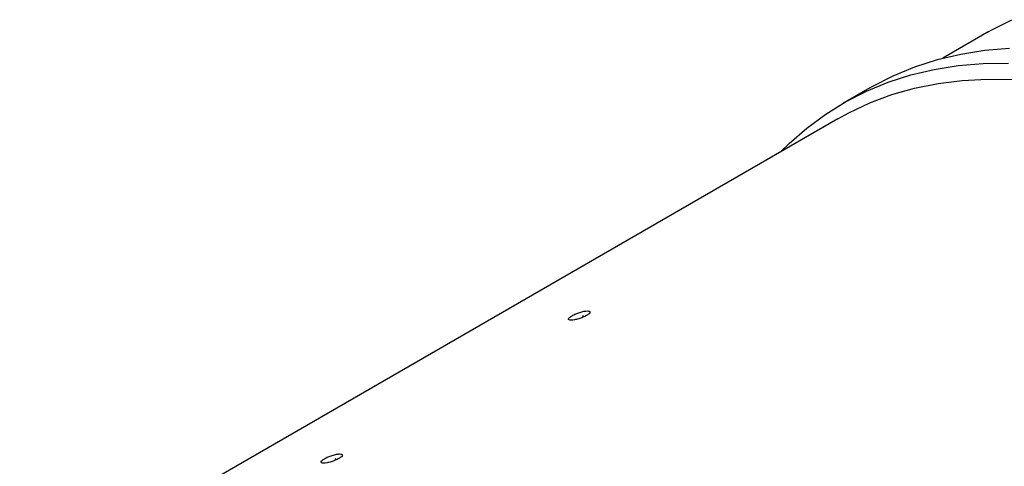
# Model space of a CAD drawing. Extents: x 5 to 297, y -3 to 205.
# Tile 14 of 35: x 59 to 79, y 60 to 69. Entities that reach past the tile are written whole.
import ezdxf

# ---------------------------------------------------------------- set-up
doc = ezdxf.new("R2010")
doc.units = 0
doc.layers.get('0').update_dxf_attribs({"linetype": 'CONTINUOUS'})

msp = doc.modelspace()

# ---------------------------------------------------------------- linework, layer by layer
at = {"color": 7, "linetype": 'CONTINUOUS'}
for p, q in [((79.164, 68.714), (78.219, 68.168)), ((76.711, 67.555), (76.161, 67.237)), ((76.052, 66.918), (59.177, 57.176))]:
    msp.add_line(p, q, dxfattribs=at)
at = {"color": 7, "linetype": 'CONTINUOUS', "flags": 128}
for points in [[(79.164, 68.714), (79.215, 68.743), (79.638, 68.959)], [(76.711, 67.555), (76.763, 67.584), (77.192, 67.803), (77.64, 67.988), (78.105, 68.138), (78.587, 68.252), (79.085, 68.33), (79.596, 68.373)], [(74.876, 66.239), (75.047, 66.406), (75.414, 66.726), (75.803, 67.013), (76.213, 67.267), (76.642, 67.486), (77.09, 67.671), (77.555, 67.82), (78.037, 67.934), (78.535, 68.013), (79.047, 68.056), (79.572, 68.062)], [(76.052, 66.918), (76.28, 67.042), (76.713, 67.245), (77.165, 67.414), (77.634, 67.547), (78.12, 67.645), (78.62, 67.707), (79.134, 67.733), (79.66, 67.724), (80.198, 67.678), (80.747, 67.597), (81.304, 67.481), (81.87, 67.329), (82.442, 67.142), (83.019, 66.921), (83.6, 66.665), (84.183, 66.376), (84.768, 66.055)], [(70.819, 62.836), (70.807, 62.849), (70.793, 62.853)], [(65.712, 59.888), (65.7, 59.9), (65.686, 59.905)]]:
    msp.add_lwpolyline(points, dxfattribs=at)
at = {"color": 7, "linetype": 'CONTINUOUS'}
for points in [[(70.884, 62.955), (70.863, 62.954), (70.819, 62.951), (70.732, 62.927), (70.645, 62.895), (70.569, 62.857), (70.514, 62.82), (70.494, 62.789), (70.504, 62.768), (70.55, 62.763), (70.62, 62.77), (70.707, 62.792), (70.795, 62.823), (70.871, 62.861), (70.926, 62.898), (70.945, 62.93), (70.936, 62.952), (70.902, 62.954), (70.884, 62.955)], [(65.777, 60.007), (65.756, 60.006), (65.712, 60.002), (65.625, 59.979), (65.538, 59.947), (65.462, 59.909), (65.407, 59.871), (65.387, 59.841), (65.397, 59.82), (65.444, 59.815), (65.513, 59.822), (65.6, 59.844), (65.688, 59.875), (65.764, 59.912), (65.819, 59.95), (65.838, 59.981), (65.829, 60.004), (65.795, 60.006), (65.777, 60.007)]]:
    msp.add_open_spline(points, degree=3, knots=[0, 0, 0, 0, 0.062726, 0.125201, 0.187499, 0.250009, 0.312298, 0.37482, 0.437365, 0.500047, 0.562613, 0.625275, 0.687569, 0.750089, 0.812335, 0.874895, 0.937527, 1, 1, 1, 1], dxfattribs=at)

doc.saveas('drawing.dxf')
